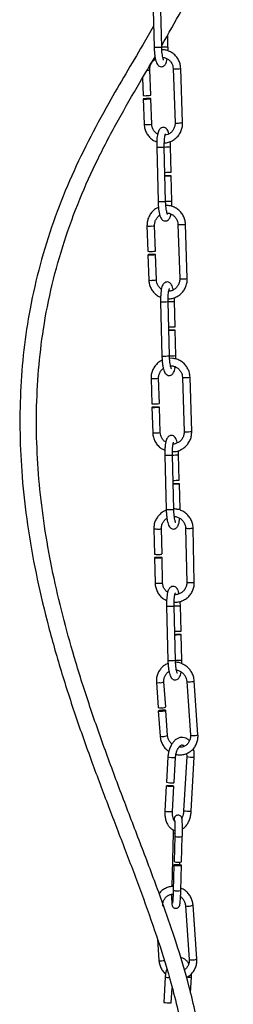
# Model space of a CAD drawing. Header units: millimetres. Extents: x 67.9 to 154, y 110.8 to 178.6.
# Tile 74 of 109: x 78.9 to 82.6, y 141.7 to 158.6. Entities that reach past the tile are written whole.
import ezdxf

# ---------------------------------------------------------------- set-up
doc = ezdxf.new("R2010")
doc.units = ezdxf.units.MM

msp = doc.modelspace()

# ---------------------------------------------------------------- linework, layer by layer
at = {"color": 7, "linetype": 'Continuous', "lineweight": 25}
for p, q in [((81.206, 159.078), (81.229, 158.143)), ((81.359, 158.146), (81.336, 159.081)), ((81.467, 158.152), (81.462, 158.359)), ((81.17, 157.319), (81.155, 157.755)), ((81.556, 157.776), (81.588, 156.843)), ((81.718, 156.848), (81.686, 157.78)), ((81.03, 157.617), (81.04, 157.315)), ((81.042, 157.255), (81.057, 156.818)), ((81.187, 156.822), (81.172, 157.259)), ((81.273, 156.422), (81.296, 155.488)), ((81.426, 155.491), (81.403, 156.426)), ((81.521, 155.994), (81.511, 156.431)), ((81.534, 155.496), (81.523, 155.934)), ((81.106, 155.069), (81.121, 154.634)), ((81.251, 154.638), (81.236, 155.074)), ((81.637, 155.095), (81.669, 154.162)), ((81.799, 154.167), (81.767, 155.099)), ((81.123, 154.574), (81.138, 154.137)), ((81.268, 154.141), (81.253, 154.578)), ((81.34, 153.763), (81.363, 152.829)), ((81.493, 152.832), (81.47, 153.767)), ((81.588, 153.335), (81.577, 153.772)), ((81.601, 152.837), (81.59, 153.275)), ((81.176, 152.444), (81.19, 152.007)), ((81.32, 152.012), (81.306, 152.448)), ((81.715, 152.463), (81.744, 151.528)), ((81.874, 151.532), (81.845, 152.467)), ((81.191, 151.948), (81.205, 151.51)), ((81.335, 151.514), (81.321, 151.952)), ((81.413, 151.121), (81.436, 150.187)), ((81.566, 150.19), (81.543, 151.125)), ((81.661, 150.693), (81.65, 151.13)), ((81.674, 150.195), (81.663, 150.633)), ((81.224, 149.857), (81.234, 149.421)), ((81.364, 149.424), (81.354, 149.859)), ((81.768, 149.868), (81.789, 148.934)), ((81.919, 148.937), (81.898, 149.871)), ((81.235, 149.361), (81.245, 148.923)), ((81.375, 148.926), (81.365, 149.364)), ((81.442, 148.525), (81.465, 147.591)), ((81.595, 147.594), (81.572, 148.529)), ((81.691, 148.097), (81.68, 148.534)), ((81.703, 147.599), (81.692, 148.037)), ((81.267, 147.215), (81.297, 146.783)), ((81.427, 146.792), (81.397, 147.224)), ((81.788, 147.23), (81.853, 146.305)), ((81.982, 146.314), (81.918, 147.239)), ((81.301, 146.724), (81.332, 146.29)), ((81.461, 146.299), (81.431, 146.733)), ((81.466, 145.931), (81.442, 145.496)), ((81.572, 145.489), (81.596, 145.924)), ((81.788, 145.939), (81.736, 145.007)), ((81.787, 145.992), (81.788, 145.939)), ((81.866, 145), (81.918, 145.932)), ((81.438, 145.436), (81.414, 144.999)), ((81.544, 144.992), (81.568, 145.429)), ((81.556, 144.624), (81.53, 143.694)), ((81.583, 144.566), (81.571, 144.132)), ((81.701, 144.128), (81.713, 144.562)), ((81.569, 144.072), (81.557, 143.636)), ((81.671, 144.075), (81.672, 144.123)), ((81.687, 143.633), (81.699, 144.069)), ((81.768, 143.37), (81.832, 142.445)), ((81.962, 142.455), (81.897, 143.379)), ((81.285, 142.8), (81.311, 142.43)), ((81.419, 142.144), (81.394, 141.708)), ((81.855, 141.872), (81.87, 142.144)), ((81.524, 141.701), (81.538, 141.957))]:
    msp.add_line(p, q, dxfattribs=at)
at = {"color": 7, "linetype": 'Continuous', "lineweight": 25, "flags": 128}
for points in [[(81.121, 157.254), (81.145, 157.255), (81.162, 157.257), (81.171, 157.258), (81.17, 157.26), (81.16, 157.261), (81.141, 157.262), (81.118, 157.261), (81.092, 157.26), (81.069, 157.259), (81.052, 157.257), (81.043, 157.256), (81.044, 157.254), (81.054, 157.253), (81.072, 157.252), (81.096, 157.253), (81.121, 157.254)], [(81.415, 155.931), (81.422, 155.932), (81.445, 155.932), (81.47, 155.933), (81.494, 155.933), (81.512, 155.934), (81.522, 155.934), (81.522, 155.934), (81.512, 155.934), (81.494, 155.934), (81.471, 155.933), (81.445, 155.933), (81.422, 155.932), (81.415, 155.932)], [(81.203, 154.572), (81.226, 154.574), (81.243, 154.576), (81.252, 154.577), (81.251, 154.579), (81.241, 154.58), (81.223, 154.581), (81.199, 154.58), (81.174, 154.579), (81.15, 154.578), (81.133, 154.576), (81.124, 154.574), (81.125, 154.573), (81.135, 154.572), (81.154, 154.571), (81.177, 154.572), (81.203, 154.572)], [(81.482, 153.272), (81.489, 153.273), (81.512, 153.273), (81.537, 153.274), (81.561, 153.274), (81.579, 153.275), (81.588, 153.275), (81.588, 153.275), (81.579, 153.275), (81.561, 153.275), (81.538, 153.274), (81.512, 153.274), (81.489, 153.273), (81.482, 153.273)], [(81.265, 151.948), (81.289, 151.949), (81.308, 151.95), (81.319, 151.951), (81.321, 151.952), (81.312, 151.952), (81.295, 151.952), (81.273, 151.952), (81.247, 151.951), (81.223, 151.95), (81.205, 151.949), (81.194, 151.948), (81.192, 151.947), (81.2, 151.947), (81.217, 151.947), (81.24, 151.947), (81.265, 151.948)], [(81.555, 150.63), (81.562, 150.631), (81.585, 150.631), (81.61, 150.632), (81.634, 150.632), (81.652, 150.633), (81.661, 150.633), (81.662, 150.633), (81.652, 150.633), (81.634, 150.633), (81.611, 150.632), (81.585, 150.632), (81.562, 150.631), (81.555, 150.631)], [(81.298, 149.358), (81.323, 149.359), (81.344, 149.36), (81.359, 149.362), (81.365, 149.364), (81.361, 149.365), (81.347, 149.366), (81.327, 149.366), (81.302, 149.366), (81.277, 149.365), (81.256, 149.364), (81.241, 149.362), (81.235, 149.361), (81.239, 149.36), (81.252, 149.359), (81.273, 149.358), (81.298, 149.358)], [(81.584, 148.034), (81.591, 148.034), (81.614, 148.035), (81.64, 148.036), (81.663, 148.036), (81.681, 148.037), (81.691, 148.037), (81.691, 148.037), (81.681, 148.037), (81.663, 148.037), (81.64, 148.036), (81.615, 148.036), (81.591, 148.035), (81.584, 148.035)], [(81.348, 146.719), (81.373, 146.72), (81.397, 146.723), (81.417, 146.726), (81.428, 146.73), (81.431, 146.733), (81.423, 146.736), (81.407, 146.738), (81.385, 146.738), (81.36, 146.736), (81.335, 146.733), (81.316, 146.73), (81.304, 146.726), (81.302, 146.723), (81.309, 146.72), (81.325, 146.719), (81.348, 146.719)], [(81.556, 145.427), (81.566, 145.428), (81.568, 145.429), (81.559, 145.431), (81.542, 145.433), (81.519, 145.435), (81.494, 145.437), (81.47, 145.437), (81.451, 145.438), (81.44, 145.437), (81.439, 145.435), (81.448, 145.434), (81.465, 145.431), (81.488, 145.43), (81.513, 145.428), (81.537, 145.427), (81.556, 145.427)], [(81.559, 145.487), (81.57, 145.488), (81.572, 145.489)], [(81.699, 144.069), (81.693, 144.072), (81.678, 144.074), (81.656, 144.076), (81.631, 144.077), (81.606, 144.077), (81.586, 144.076), (81.573, 144.074), (81.569, 144.072), (81.576, 144.069), (81.591, 144.066), (81.612, 144.065), (81.637, 144.063), (81.662, 144.063), (81.682, 144.064), (81.695, 144.066), (81.699, 144.069)], [(81.511, 141.7), (81.522, 141.7), (81.524, 141.701)]]:
    msp.add_lwpolyline(points, dxfattribs=at)
at = {"color": 1, "linetype": 'Continuous', "lineweight": 25, "flags": 128}
for points in [[(81.583, 145.922), (81.594, 145.923), (81.596, 145.924)], [(81.918, 145.932), (81.916, 145.931), (81.905, 145.93)], [(81.531, 144.99), (81.542, 144.991), (81.544, 144.992)], [(81.866, 145), (81.864, 144.999), (81.853, 144.998)], [(81.357, 142.425), (81.382, 142.427), (81.401, 142.429)], [(81.87, 142.144), (81.868, 142.143), (81.858, 142.143)]]:
    msp.add_lwpolyline(points, dxfattribs=at)
at = {"color": 1, "linetype": 'Continuous', "lineweight": 25}
for centre, radius, start, end in [((81.173, 162.991), 4.848, 270.6635, 272.1998), ((81.269, 163.467), 5.319, 270.9732, 272.1335), ((81.103, 157.97), 0.221, 267.9658, 283.5941), ((81.6, 158.057), 0.284, 261.0876, 277.1506), ((81.643, 157.931), 0.157, 267.0947, 285.7012), ((81.102, 157.149), 0.335, 262.2841, 275.9287), ((81.144, 156.973), 0.157, 267.1014, 285.6907), ((81.632, 157.122), 0.283, 261.0196, 277.1935), ((81.675, 156.999), 0.157, 267.0956, 285.6998), ((81.217, 161.253), 4.831, 270.6615, 272.2032), ((81.312, 161.754), 5.327, 270.9668, 272.1344), ((81.24, 160.336), 4.848, 270.6635, 272.1998), ((81.335, 160.82), 5.327, 270.9664, 272.1345), ((81.151, 155.401), 0.334, 262.2773, 275.9323), ((81.194, 155.225), 0.157, 267.1117, 285.6746), ((81.681, 155.376), 0.284, 261.0876, 277.1506), ((81.725, 155.25), 0.157, 267.0947, 285.7012), ((81.183, 154.468), 0.335, 262.2841, 275.9287), ((81.225, 154.292), 0.157, 267.1014, 285.6907), ((81.713, 154.441), 0.283, 261.0196, 277.1935), ((81.756, 154.318), 0.157, 267.0956, 285.6998), ((81.284, 158.594), 4.831, 270.6615, 272.2032), ((81.379, 159.095), 5.327, 270.9668, 272.1344), ((81.402, 158.161), 5.327, 270.9664, 272.1345), ((81.307, 157.677), 4.848, 270.6635, 272.1998), ((81.206, 153.161), 0.718, 267.5829, 273.4933), ((81.249, 152.92), 0.476, 270.0633, 276.812), ((81.747, 153.057), 0.595, 266.9771, 274.109), ((81.789, 152.939), 0.476, 270.0643, 276.8102), ((81.235, 152.227), 0.718, 267.5843, 273.4925), ((81.279, 151.987), 0.476, 270.0664, 276.8069), ((81.776, 152.12), 0.593, 266.9582, 274.1217), ((81.818, 152.005), 0.476, 270.0644, 276.8101), ((81.357, 155.953), 4.831, 270.6615, 272.2032), ((81.452, 156.453), 5.327, 270.9668, 272.1344), ((81.38, 155.035), 4.848, 270.6635, 272.1998), ((81.563, 152.959), 2.766, 271.2114, 272.3012), ((81.265, 150.125), 0.271, 261.3187, 274.5983), ((81.304, 150.069), 0.216, 265.393, 283.3846), ((81.809, 150.135), 0.27, 261.2989, 274.6092), ((81.844, 150.133), 0.268, 267.158, 281.6333), ((81.865, 149.2), 0.268, 267.1544, 281.6393), ((81.286, 149.191), 0.271, 261.312, 274.602), ((81.325, 149.135), 0.215, 265.3543, 283.4394), ((81.83, 149.202), 0.271, 261.312, 274.602), ((81.386, 153.356), 4.831, 270.6615, 272.2032), ((81.481, 153.857), 5.327, 270.9668, 272.1344), ((81.409, 152.439), 4.848, 270.6635, 272.1998), ((81.505, 152.923), 5.327, 270.9664, 272.1345), ((81.297, 147.274), 0.0661, 243.2516, 284.5329), ((81.33, 147.367), 0.158, 264.0107, 294.9621), ((81.818, 147.289), 0.0662, 243.302, 284.5011), ((81.847, 147.406), 0.181, 266.0424, 292.979), ((81.361, 146.349), 0.0661, 243.2544, 284.5311), ((81.394, 146.442), 0.157, 263.9412, 295.0816), ((81.882, 146.364), 0.0661, 243.2506, 284.5335), ((81.911, 146.481), 0.182, 266.0433, 292.9772), ((81.564, 146.452), 0.53, 259.3356, 272.078), ((81.878, 146.352), 0.423, 257.7428, 273.7118), ((81.512, 145.52), 0.53, 259.3373, 272.0772), ((81.826, 145.417), 0.42, 257.672, 273.7593), ((81.58, 144.668), 0.0501, 240.6846, 273.2467), ((81.654, 144.777), 0.222, 251.4183, 285.3934), ((81.628, 143.849), 0.224, 251.5441, 285.3161), ((81.797, 143.429), 0.0662, 243.302, 284.5011), ((81.827, 143.546), 0.181, 266.0424, 292.979), ((81.341, 142.489), 0.0661, 243.2544, 284.5311), ((81.862, 142.504), 0.0661, 243.2506, 284.5335), ((81.891, 142.622), 0.182, 266.0433, 292.9772), ((81.488, 142.449), 0.313, 257.1674, 270.4786), ((81.852, 142.966), 0.823, 265.7572, 270.3774)]:
    msp.add_arc(centre, radius, start, end, dxfattribs=at)
at = {"color": 7, "linetype": 'Continuous', "lineweight": 25}
for centre, radius, start, end in [((81.085, 157.646), 0.335, 262.2841, 275.9287), ((81.127, 157.47), 0.157, 267.1014, 285.6907), ((81.323, 161.307), 5.316, 270.973, 272.1339), ((81.166, 154.965), 0.335, 262.2841, 275.9287), ((81.208, 154.789), 0.157, 267.1014, 285.6907), ((81.39, 158.648), 5.316, 270.973, 272.1339), ((81.22, 152.725), 0.718, 267.5843, 273.4925), ((81.263, 152.484), 0.476, 270.0664, 276.8069), ((81.463, 156.006), 5.316, 270.973, 272.1339), ((81.275, 149.688), 0.271, 261.312, 274.602), ((81.314, 149.632), 0.215, 265.3543, 283.4394), ((81.493, 153.41), 5.316, 270.973, 272.1339), ((81.327, 146.842), 0.0661, 243.2506, 284.5335), ((81.36, 146.935), 0.158, 263.9446, 295.0759), ((81.54, 146.016), 0.53, 259.3373, 272.0772), ((81.642, 144.344), 0.224, 251.5441, 285.3161), ((81.492, 142.229), 0.53, 259.3373, 272.0772)]:
    msp.add_arc(centre, radius, start, end, dxfattribs=at)
for points, knots in [([(81.359, 158.176), (81.474, 158.376), (81.706, 158.779), (81.997, 159.365), (82.224, 159.933), (82.389, 160.478), (82.503, 161.042), (82.569, 161.626), (82.594, 162.292), (82.571, 163.04), (82.504, 163.865), (82.411, 164.732), (82.311, 165.625), (82.222, 166.534), (82.163, 167.416), (82.138, 168.268), (82.139, 169.091), (82.15, 169.706), (82.158, 170.126), (82.162, 170.358), (82.166, 170.597), (82.169, 170.856), (82.172, 171.149), (82.173, 171.484), (82.171, 171.863), (82.165, 172.289), (82.153, 172.76), (82.131, 173.272), (82.096, 173.815), (82.045, 174.372), (81.995, 174.788), (81.957, 175.014), (81.95, 175.058)], [0, 0, 0, 0, 0.0402537, 0.0812185, 0.1140649, 0.1470849, 0.1804592, 0.2145077, 0.2494823, 0.2966565, 0.3450348, 0.393813, 0.4485302, 0.5017348, 0.5531233, 0.6029413, 0.6509023, 0.6971668, 0.7106997, 0.7242124, 0.7377142, 0.7522974, 0.7693445, 0.788618, 0.810529, 0.8351611, 0.8625006, 0.8924554, 0.924613, 0.9581772, 0.9918197, 1, 1, 1, 1]), ([(81.22, 158.508), (81.158, 158.4), (81.001, 158.125), (80.738, 157.686), (80.42, 157.136), (80.09, 156.526), (79.768, 155.846), (79.489, 155.138), (79.261, 154.402), (79.094, 153.666), (78.984, 152.936), (78.927, 152.216), (78.918, 151.488), (78.957, 150.722), (79.048, 149.922), (79.193, 149.094), (79.383, 148.275), (79.611, 147.461), (79.871, 146.651), (80.152, 145.857), (80.443, 145.083), (80.731, 144.333), (81.011, 143.592), (81.274, 142.853), (81.479, 142.201), (81.626, 141.634), (81.723, 141.161), (81.789, 140.693), (81.816, 140.234), (81.801, 139.784), (81.744, 139.378), (81.65, 139.018), (81.533, 138.701), (81.383, 138.397), (81.18, 138.079), (80.921, 137.761), (80.611, 137.459), (80.323, 137.217), (80.076, 137.013), (79.909, 136.856), (79.799, 136.716), (79.736, 136.606), (79.698, 136.494), (79.684, 136.386), (79.689, 136.287), (79.709, 136.186), (79.746, 136.075), (79.807, 135.948), (79.893, 135.805), (80.005, 135.642), (80.163, 135.436), (80.358, 135.193), (80.576, 134.922), (80.779, 134.659), (80.957, 134.413), (81.089, 134.212), (81.186, 134.054), (81.261, 133.919), (81.317, 133.815), (81.347, 133.75), (81.351, 133.739)], [0, 0, 0, 0, 0.013737, 0.034929, 0.056406, 0.083696, 0.111204, 0.139098, 0.16732, 0.195735, 0.222028, 0.248305, 0.274901, 0.301891, 0.332451, 0.363216, 0.39401, 0.424715, 0.455857, 0.48734, 0.517072, 0.546565, 0.575517, 0.603964, 0.632576, 0.65052, 0.668198, 0.685482, 0.702299, 0.718613, 0.734843, 0.747105, 0.75943, 0.771801, 0.784205, 0.800727, 0.81671, 0.831648, 0.841951, 0.851903, 0.856923, 0.861829, 0.86641, 0.870675, 0.874625, 0.878366, 0.883376, 0.889241, 0.89619, 0.904451, 0.91424, 0.928926, 0.943481, 0.957213, 0.969617, 0.980332, 0.986074, 0.991689, 0.998602, 1, 1, 1, 1]), ([(81.229, 158.143), (81.23, 158.131), (81.231, 158.096), (81.235, 158.04), (81.243, 157.977), (81.254, 157.922), (81.268, 157.88), (81.284, 157.849), (81.304, 157.826), (81.333, 157.811), (81.367, 157.808), (81.397, 157.821), (81.418, 157.84), (81.433, 157.864), (81.445, 157.896), (81.452, 157.924), (81.455, 157.944), (81.455, 157.945)], [0, 0, 0, 0, 0.047817, 0.13937, 0.231646, 0.325599, 0.42395, 0.502505, 0.558692, 0.612035, 0.666091, 0.719658, 0.768976, 0.824574, 0.899542, 0.995363, 1, 1, 1, 1]), ([(81.392, 157.923), (81.392, 157.924), (81.391, 157.926), (81.385, 157.941), (81.377, 157.97), (81.37, 158.012), (81.363, 158.066), (81.36, 158.113), (81.36, 158.14), (81.359, 158.146)], [0, 0, 0, 0, 0.094338, 0.225454, 0.381664, 0.557724, 0.745036, 0.937772, 1, 1, 1, 1]), ([(81.686, 157.78), (81.685, 157.794), (81.682, 157.833), (81.665, 157.893), (81.632, 157.958), (81.585, 158.014), (81.527, 158.058), (81.462, 158.088), (81.405, 158.102), (81.371, 158.101), (81.362, 158.1)], [0, 0, 0, 0, 0.082772, 0.226078, 0.369518, 0.512793, 0.655852, 0.798684, 0.94133, 1, 1, 1, 1]), ([(81.467, 158.083), (81.467, 158.099), (81.468, 158.121), (81.467, 158.144), (81.467, 158.152)], [0, 0, 0, 0, 0.679049, 1, 1, 1, 1]), ([(81.391, 134.264), (81.384, 134.276), (81.346, 134.339), (81.27, 134.456), (81.135, 134.655), (80.953, 134.901), (80.726, 135.19), (80.523, 135.44), (80.362, 135.644), (80.249, 135.791), (80.158, 135.92), (80.082, 136.041), (80.024, 136.151), (79.986, 136.252), (79.97, 136.334), (79.972, 136.41), (79.995, 136.487), (80.052, 136.582), (80.149, 136.692), (80.28, 136.811), (80.424, 136.932), (80.621, 137.095), (80.871, 137.312), (81.162, 137.605), (81.435, 137.943), (81.673, 138.325), (81.862, 138.745), (81.998, 139.192), (82.076, 139.655), (82.102, 140.126), (82.083, 140.597), (82.028, 141.062), (81.943, 141.52), (81.807, 142.087), (81.604, 142.767), (81.327, 143.558), (81.028, 144.353), (80.723, 145.147), (80.424, 145.943), (80.14, 146.746), (79.89, 147.526), (79.678, 148.279), (79.505, 149.001), (79.369, 149.722), (79.271, 150.441), (79.214, 151.159), (79.202, 151.877), (79.237, 152.589), (79.323, 153.32), (79.468, 154.061), (79.678, 154.807), (79.943, 155.53), (80.258, 156.226), (80.608, 156.893), (80.944, 157.473), (81.156, 157.832), (81.244, 157.98)], [0, 0, 0, 0, 0.001712, 0.009062, 0.017334, 0.031931, 0.047973, 0.064609, 0.073889, 0.082154, 0.089204, 0.095133, 0.1015, 0.106388, 0.110328, 0.11369, 0.117283, 0.121284, 0.127455, 0.134461, 0.141814, 0.14907, 0.163865, 0.179687, 0.19632, 0.21355, 0.23119, 0.248988, 0.266916, 0.284913, 0.30293, 0.320877, 0.338605, 0.356351, 0.387688, 0.419875, 0.452477, 0.48508, 0.517383, 0.549932, 0.582669, 0.611269, 0.639657, 0.667702, 0.695322, 0.722846, 0.750304, 0.777602, 0.804639, 0.834611, 0.864179, 0.893631, 0.922936, 0.951997, 0.980209, 1, 1, 1, 1]), ([(81.155, 157.755), (81.155, 157.763), (81.155, 157.791), (81.166, 157.837), (81.193, 157.888), (81.223, 157.923), (81.246, 157.935), (81.252, 157.939)], [0, 0, 0, 0, 0.119853, 0.379256, 0.639062, 0.898842, 1, 1, 1, 1]), ([(81.378, 157.97), (81.382, 157.97), (81.404, 157.97), (81.443, 157.955), (81.49, 157.925), (81.526, 157.881), (81.55, 157.83), (81.554, 157.794), (81.556, 157.776)], [0, 0, 0, 0, 0.041346, 0.236106, 0.43123, 0.625964, 0.819907, 1, 1, 1, 1]), ([(81.057, 156.818), (81.058, 156.804), (81.061, 156.765), (81.078, 156.704), (81.111, 156.64), (81.158, 156.584), (81.213, 156.541), (81.254, 156.524), (81.274, 156.516)], [0, 0, 0, 0, 0.105975, 0.289453, 0.473101, 0.65654, 0.839701, 1, 1, 1, 1]), ([(81.29, 156.651), (81.278, 156.659), (81.249, 156.676), (81.217, 156.717), (81.193, 156.767), (81.189, 156.804), (81.187, 156.822)], [0, 0, 0, 0, 0.208686, 0.479614, 0.749441, 1, 1, 1, 1]), ([(81.483, 156.655), (81.479, 156.669), (81.471, 156.696), (81.456, 156.725), (81.435, 156.748), (81.407, 156.763), (81.373, 156.766), (81.343, 156.753), (81.322, 156.734), (81.307, 156.71), (81.295, 156.678), (81.285, 156.635), (81.277, 156.578), (81.273, 156.514), (81.272, 156.46), (81.273, 156.43), (81.273, 156.422)], [0, 0, 0, 0, 0.090021, 0.17148, 0.229743, 0.285058, 0.34111, 0.396657, 0.447798, 0.50545, 0.583188, 0.682551, 0.775844, 0.87361, 0.969283, 1, 1, 1, 1]), ([(81.403, 156.498), (81.41, 156.498), (81.44, 156.497), (81.494, 156.513), (81.559, 156.543), (81.616, 156.588), (81.663, 156.645), (81.697, 156.71), (81.716, 156.779), (81.717, 156.825), (81.718, 156.848)], [0, 0, 0, 0, 0.038304, 0.177091, 0.315952, 0.454971, 0.594195, 0.733632, 0.873255, 1, 1, 1, 1]), ([(81.588, 156.843), (81.588, 156.834), (81.588, 156.807), (81.577, 156.761), (81.55, 156.71), (81.511, 156.669), (81.466, 156.64), (81.433, 156.633), (81.418, 156.63)], [0, 0, 0, 0, 0.087275, 0.276168, 0.465355, 0.654522, 0.844056, 1, 1, 1, 1]), ([(81.403, 156.426), (81.403, 156.437), (81.402, 156.468), (81.404, 156.519), (81.408, 156.574), (81.414, 156.616), (81.42, 156.642), (81.425, 156.653), (81.425, 156.652), (81.424, 156.652)], [0, 0, 0, 0, 0.101128, 0.294431, 0.48647, 0.674435, 0.830275, 0.960123, 1, 1, 1, 1]), ([(81.511, 156.431), (81.51, 156.443), (81.509, 156.473), (81.507, 156.502), (81.505, 156.52)], [0, 0, 0, 0, 0.393718, 1, 1, 1, 1]), ([(81.302, 155.389), (81.29, 155.383), (81.256, 155.368), (81.208, 155.328), (81.161, 155.272), (81.127, 155.207), (81.108, 155.138), (81.107, 155.091), (81.106, 155.069)], [0, 0, 0, 0, 0.101884, 0.284408, 0.467201, 0.650274, 0.833591, 1, 1, 1, 1]), ([(81.296, 155.488), (81.297, 155.476), (81.298, 155.441), (81.302, 155.384), (81.31, 155.322), (81.321, 155.267), (81.335, 155.224), (81.351, 155.194), (81.371, 155.171), (81.4, 155.155), (81.434, 155.153), (81.464, 155.165), (81.485, 155.185), (81.499, 155.209), (81.511, 155.236), (81.516, 155.262), (81.518, 155.274)], [0, 0, 0, 0, 0.049292, 0.14367, 0.238793, 0.335644, 0.43703, 0.518009, 0.575929, 0.630918, 0.686641, 0.741861, 0.792701, 0.850014, 0.927295, 1, 1, 1, 1]), ([(81.459, 155.268), (81.459, 155.268), (81.458, 155.27), (81.452, 155.286), (81.444, 155.315), (81.437, 155.357), (81.43, 155.411), (81.427, 155.457), (81.426, 155.484), (81.426, 155.491)], [0, 0, 0, 0, 0.094338, 0.225454, 0.381664, 0.557724, 0.745036, 0.937772, 1, 1, 1, 1]), ([(81.767, 155.099), (81.766, 155.113), (81.763, 155.152), (81.746, 155.212), (81.713, 155.277), (81.666, 155.333), (81.608, 155.377), (81.543, 155.407), (81.482, 155.422), (81.444, 155.42), (81.43, 155.419)], [0, 0, 0, 0, 0.080758, 0.220576, 0.360524, 0.500312, 0.639889, 0.779246, 0.91842, 1, 1, 1, 1]), ([(81.533, 155.407), (81.534, 155.429), (81.535, 155.458), (81.534, 155.489), (81.534, 155.496)], [0, 0, 0, 0, 0.755062, 1, 1, 1, 1]), ([(81.236, 155.074), (81.236, 155.082), (81.236, 155.11), (81.247, 155.156), (81.274, 155.206), (81.302, 155.24), (81.323, 155.252), (81.327, 155.254)], [0, 0, 0, 0, 0.124122, 0.392762, 0.66182, 0.930851, 1, 1, 1, 1]), ([(81.451, 155.289), (81.458, 155.289), (81.483, 155.29), (81.524, 155.274), (81.571, 155.244), (81.607, 155.2), (81.631, 155.149), (81.635, 155.113), (81.637, 155.095)], [0, 0, 0, 0, 0.0662206, 0.2559275, 0.4459881, 0.6356693, 0.8245797, 1, 1, 1, 1]), ([(81.138, 154.137), (81.139, 154.123), (81.142, 154.084), (81.159, 154.023), (81.192, 153.958), (81.239, 153.903), (81.289, 153.863), (81.326, 153.847), (81.34, 153.842)], [0, 0, 0, 0, 0.110563, 0.301986, 0.493586, 0.684967, 0.876059, 1, 1, 1, 1]), ([(81.354, 153.982), (81.348, 153.986), (81.326, 153.999), (81.298, 154.036), (81.274, 154.086), (81.27, 154.123), (81.268, 154.141)], [0, 0, 0, 0, 0.12151, 0.422285, 0.721838, 1, 1, 1, 1]), ([(81.556, 153.969), (81.555, 153.976), (81.55, 154.003), (81.539, 154.035), (81.523, 154.066), (81.502, 154.089), (81.474, 154.104), (81.439, 154.107), (81.409, 154.094), (81.389, 154.075), (81.374, 154.051), (81.362, 154.019), (81.352, 153.976), (81.344, 153.919), (81.34, 153.855), (81.339, 153.801), (81.34, 153.771), (81.34, 153.763)], [0, 0, 0, 0, 0.036778, 0.133851, 0.211386, 0.266843, 0.319493, 0.372846, 0.425717, 0.474395, 0.529271, 0.603265, 0.697841, 0.78664, 0.879698, 0.970763, 1, 1, 1, 1]), ([(81.47, 153.816), (81.481, 153.816), (81.517, 153.815), (81.575, 153.831), (81.64, 153.862), (81.698, 153.907), (81.744, 153.964), (81.778, 154.029), (81.797, 154.098), (81.798, 154.144), (81.799, 154.167)], [0, 0, 0, 0, 0.065363, 0.200245, 0.335199, 0.470306, 0.605613, 0.741127, 0.876821, 1, 1, 1, 1]), ([(81.669, 154.162), (81.669, 154.153), (81.669, 154.126), (81.658, 154.079), (81.631, 154.029), (81.592, 153.987), (81.544, 153.959), (81.505, 153.945), (81.483, 153.946), (81.48, 153.946)], [0, 0, 0, 0, 0.081725, 0.258605, 0.43576, 0.612897, 0.790377, 0.96854, 1, 1, 1, 1]), ([(81.47, 153.767), (81.469, 153.778), (81.469, 153.809), (81.47, 153.861), (81.475, 153.915), (81.481, 153.957), (81.487, 153.983), (81.492, 153.994), (81.491, 153.993), (81.491, 153.993)], [0, 0, 0, 0, 0.101128, 0.294431, 0.48647, 0.674435, 0.830275, 0.960123, 1, 1, 1, 1]), ([(81.577, 153.772), (81.577, 153.784), (81.576, 153.805), (81.575, 153.825), (81.574, 153.833)], [0, 0, 0, 0, 0.576265, 1, 1, 1, 1]), ([(81.601, 152.779), (81.601, 152.791), (81.601, 152.81), (81.601, 152.83), (81.601, 152.837)], [0, 0, 0, 0, 0.622594, 1, 1, 1, 1]), ([(81.367, 152.758), (81.358, 152.754), (81.326, 152.74), (81.28, 152.702), (81.232, 152.647), (81.198, 152.582), (81.178, 152.513), (81.177, 152.466), (81.176, 152.444)], [0, 0, 0, 0, 0.0793212, 0.2665379, 0.453847, 0.6412648, 0.8287881, 1, 1, 1, 1]), ([(81.363, 152.829), (81.363, 152.817), (81.365, 152.782), (81.369, 152.725), (81.377, 152.663), (81.388, 152.608), (81.402, 152.566), (81.417, 152.535), (81.438, 152.512), (81.467, 152.496), (81.501, 152.494), (81.531, 152.506), (81.552, 152.526), (81.566, 152.55), (81.578, 152.582), (81.587, 152.614), (81.59, 152.639), (81.591, 152.645)], [0, 0, 0, 0, 0.046686, 0.136075, 0.226169, 0.317901, 0.413926, 0.490625, 0.545483, 0.597565, 0.650343, 0.702643, 0.750796, 0.805079, 0.878274, 0.97183, 1, 1, 1, 1]), ([(81.526, 152.609), (81.526, 152.609), (81.525, 152.611), (81.518, 152.627), (81.511, 152.656), (81.503, 152.698), (81.497, 152.752), (81.494, 152.798), (81.493, 152.825), (81.493, 152.832)], [0, 0, 0, 0, 0.094338, 0.225454, 0.381664, 0.557724, 0.745036, 0.937772, 1, 1, 1, 1]), ([(81.845, 152.467), (81.844, 152.481), (81.842, 152.519), (81.825, 152.58), (81.791, 152.645), (81.744, 152.702), (81.686, 152.746), (81.62, 152.777), (81.555, 152.793), (81.513, 152.791), (81.495, 152.791)], [0, 0, 0, 0, 0.079281, 0.216008, 0.352899, 0.48974, 0.62651, 0.763201, 0.89982, 1, 1, 1, 1]), ([(81.306, 152.448), (81.306, 152.457), (81.306, 152.484), (81.317, 152.53), (81.344, 152.582), (81.373, 152.607), (81.387, 152.62)], [0, 0, 0, 0, 0.132678, 0.421921, 0.711815, 1, 1, 1, 1]), ([(81.51, 152.661), (81.523, 152.661), (81.554, 152.661), (81.602, 152.644), (81.649, 152.612), (81.686, 152.568), (81.71, 152.516), (81.714, 152.48), (81.715, 152.463)], [0, 0, 0, 0, 0.117032, 0.297043, 0.477079, 0.656941, 0.836517, 1, 1, 1, 1]), ([(81.205, 151.51), (81.206, 151.496), (81.209, 151.457), (81.226, 151.396), (81.259, 151.331), (81.307, 151.275), (81.359, 151.233), (81.397, 151.217), (81.413, 151.21)], [0, 0, 0, 0, 0.109292, 0.297775, 0.486485, 0.675125, 0.863668, 1, 1, 1, 1]), ([(81.429, 151.348), (81.42, 151.354), (81.395, 151.37), (81.365, 151.409), (81.341, 151.46), (81.337, 151.496), (81.335, 151.514)], [0, 0, 0, 0, 0.163482, 0.451208, 0.738475, 1, 1, 1, 1]), ([(81.543, 151.186), (81.554, 151.185), (81.588, 151.184), (81.646, 151.199), (81.713, 151.229), (81.771, 151.274), (81.818, 151.33), (81.853, 151.395), (81.873, 151.463), (81.874, 151.51), (81.874, 151.532)], [0, 0, 0, 0, 0.059386, 0.195321, 0.331264, 0.467249, 0.603301, 0.739432, 0.87564, 1, 1, 1, 1]), ([(81.744, 151.528), (81.744, 151.52), (81.744, 151.492), (81.733, 151.446), (81.705, 151.395), (81.665, 151.354), (81.615, 151.327), (81.577, 151.314), (81.556, 151.315), (81.554, 151.315)], [0, 0, 0, 0, 0.0824346, 0.2621455, 0.4422604, 0.6224312, 0.8028066, 0.9834887, 1, 1, 1, 1]), ([(81.627, 151.336), (81.627, 151.34), (81.622, 151.363), (81.612, 151.393), (81.596, 151.424), (81.575, 151.447), (81.547, 151.463), (81.512, 151.465), (81.482, 151.452), (81.462, 151.433), (81.447, 151.409), (81.435, 151.377), (81.425, 151.334), (81.417, 151.277), (81.413, 151.213), (81.412, 151.159), (81.413, 151.129), (81.413, 151.121)], [0, 0, 0, 0, 0.021828, 0.120407, 0.199146, 0.255464, 0.308931, 0.363112, 0.416804, 0.466237, 0.521965, 0.597107, 0.693151, 0.783329, 0.87783, 0.970309, 1, 1, 1, 1]), ([(81.543, 151.125), (81.543, 151.136), (81.542, 151.167), (81.543, 151.219), (81.548, 151.273), (81.554, 151.315), (81.56, 151.341), (81.565, 151.352), (81.564, 151.351), (81.564, 151.351)], [0, 0, 0, 0, 0.101128, 0.294431, 0.48647, 0.674435, 0.830275, 0.960123, 1, 1, 1, 1]), ([(81.65, 151.13), (81.65, 151.142), (81.649, 151.166), (81.647, 151.19), (81.646, 151.201)], [0, 0, 0, 0, 0.492502, 1, 1, 1, 1]), ([(81.437, 150.175), (81.421, 150.169), (81.383, 150.154), (81.331, 150.113), (81.282, 150.058), (81.247, 149.994), (81.226, 149.925), (81.225, 149.879), (81.224, 149.857)], [0, 0, 0, 0, 0.122181, 0.300828, 0.479453, 0.658061, 0.836659, 1, 1, 1, 1]), ([(81.436, 150.187), (81.436, 150.175), (81.438, 150.14), (81.442, 150.083), (81.45, 150.021), (81.461, 149.966), (81.475, 149.924), (81.49, 149.893), (81.511, 149.87), (81.54, 149.854), (81.574, 149.852), (81.604, 149.864), (81.625, 149.884), (81.639, 149.908), (81.651, 149.939), (81.662, 149.982), (81.666, 150.02), (81.668, 150.038)], [0, 0, 0, 0, 0.044174, 0.128752, 0.213999, 0.300794, 0.391652, 0.464223, 0.516129, 0.565409, 0.615346, 0.664832, 0.710393, 0.761755, 0.831012, 0.919533, 1, 1, 1, 1]), ([(81.599, 149.967), (81.599, 149.967), (81.598, 149.969), (81.591, 149.985), (81.584, 150.014), (81.576, 150.056), (81.57, 150.11), (81.567, 150.156), (81.566, 150.183), (81.566, 150.19)], [0, 0, 0, 0, 0.094338, 0.225454, 0.381664, 0.557724, 0.745036, 0.937772, 1, 1, 1, 1]), ([(81.898, 149.871), (81.897, 149.885), (81.895, 149.923), (81.878, 149.984), (81.845, 150.05), (81.798, 150.106), (81.74, 150.152), (81.674, 150.183), (81.616, 150.199), (81.581, 150.199), (81.57, 150.199)], [0, 0, 0, 0, 0.0827315, 0.2250112, 0.3674834, 0.5099752, 0.6524854, 0.7950097, 0.9375405, 1, 1, 1, 1]), ([(81.354, 149.859), (81.354, 149.868), (81.354, 149.896), (81.366, 149.942), (81.395, 149.991), (81.424, 150.024), (81.445, 150.034), (81.449, 150.036)], [0, 0, 0, 0, 0.123774, 0.394998, 0.666958, 0.938988, 1, 1, 1, 1]), ([(81.575, 150.068), (81.584, 150.068), (81.611, 150.067), (81.656, 150.05), (81.703, 150.017), (81.74, 149.972), (81.763, 149.921), (81.767, 149.885), (81.768, 149.868)], [0, 0, 0, 0, 0.082358, 0.269575, 0.456739, 0.64388, 0.831031, 1, 1, 1, 1]), ([(81.573, 148.595), (81.586, 148.595), (81.625, 148.593), (81.686, 148.607), (81.753, 148.636), (81.813, 148.68), (81.861, 148.736), (81.896, 148.8), (81.917, 148.868), (81.919, 148.915), (81.919, 148.937)], [0, 0, 0, 0, 0.075881, 0.20957, 0.343245, 0.476903, 0.610544, 0.744173, 0.877794, 1, 1, 1, 1]), ([(81.245, 148.923), (81.246, 148.909), (81.248, 148.871), (81.265, 148.81), (81.298, 148.744), (81.345, 148.688), (81.394, 148.647), (81.43, 148.631), (81.443, 148.625)], [0, 0, 0, 0, 0.1121522, 0.3050289, 0.4981666, 0.691331, 0.8845202, 1, 1, 1, 1]), ([(81.462, 148.765), (81.455, 148.769), (81.432, 148.784), (81.403, 148.822), (81.38, 148.873), (81.376, 148.909), (81.375, 148.926)], [0, 0, 0, 0, 0.128674, 0.428827, 0.728993, 1, 1, 1, 1]), ([(81.657, 148.737), (81.656, 148.742), (81.652, 148.767), (81.641, 148.797), (81.625, 148.828), (81.605, 148.851), (81.576, 148.866), (81.542, 148.869), (81.512, 148.856), (81.491, 148.837), (81.477, 148.813), (81.464, 148.781), (81.454, 148.738), (81.447, 148.681), (81.442, 148.617), (81.441, 148.563), (81.442, 148.533), (81.442, 148.525)], [0, 0, 0, 0, 0.025369, 0.123592, 0.202046, 0.258159, 0.311433, 0.365418, 0.418915, 0.46817, 0.523695, 0.598565, 0.694262, 0.784113, 0.878273, 0.970416, 1, 1, 1, 1]), ([(81.789, 148.934), (81.789, 148.926), (81.789, 148.898), (81.777, 148.852), (81.749, 148.802), (81.707, 148.761), (81.656, 148.735), (81.614, 148.722), (81.59, 148.724), (81.585, 148.725)], [0, 0, 0, 0, 0.079789, 0.254629, 0.429944, 0.605303, 0.780657, 0.955968, 1, 1, 1, 1]), ([(81.572, 148.529), (81.572, 148.54), (81.571, 148.571), (81.573, 148.622), (81.577, 148.677), (81.583, 148.719), (81.589, 148.745), (81.595, 148.756), (81.594, 148.755), (81.594, 148.755)], [0, 0, 0, 0, 0.101128, 0.294431, 0.48647, 0.674435, 0.830275, 0.960123, 1, 1, 1, 1]), ([(81.68, 148.534), (81.679, 148.546), (81.679, 148.571), (81.677, 148.595), (81.676, 148.607)], [0, 0, 0, 0, 0.479991, 1, 1, 1, 1]), ([(81.465, 147.591), (81.466, 147.579), (81.467, 147.544), (81.471, 147.487), (81.479, 147.425), (81.491, 147.37), (81.504, 147.327), (81.52, 147.297), (81.541, 147.274), (81.569, 147.258), (81.603, 147.256), (81.633, 147.268), (81.654, 147.288), (81.669, 147.312), (81.681, 147.344), (81.688, 147.372), (81.691, 147.393), (81.691, 147.395)], [0, 0, 0, 0, 0.0476097, 0.1387665, 0.2306428, 0.3241885, 0.4221133, 0.5003288, 0.5562722, 0.6093845, 0.6632055, 0.7165405, 0.7656452, 0.8210025, 0.8956454, 0.9910515, 1, 1, 1, 1]), ([(81.628, 147.371), (81.628, 147.371), (81.627, 147.373), (81.621, 147.389), (81.613, 147.417), (81.606, 147.46), (81.6, 147.514), (81.596, 147.56), (81.596, 147.587), (81.595, 147.594)], [0, 0, 0, 0, 0.094338, 0.225454, 0.381664, 0.557724, 0.745036, 0.937772, 1, 1, 1, 1]), ([(81.703, 147.536), (81.703, 147.55), (81.704, 147.57), (81.703, 147.592), (81.703, 147.599)], [0, 0, 0, 0, 0.652426, 1, 1, 1, 1]), ([(81.468, 147.539), (81.449, 147.531), (81.409, 147.514), (81.357, 147.47), (81.313, 147.414), (81.283, 147.35), (81.266, 147.282), (81.267, 147.236), (81.267, 147.215)], [0, 0, 0, 0, 0.152334, 0.325327, 0.498208, 0.671263, 0.844714, 1, 1, 1, 1]), ([(81.918, 147.239), (81.917, 147.253), (81.913, 147.291), (81.894, 147.351), (81.858, 147.416), (81.81, 147.472), (81.752, 147.516), (81.686, 147.546), (81.633, 147.56), (81.603, 147.56), (81.597, 147.56)], [0, 0, 0, 0, 0.084077, 0.230168, 0.376652, 0.523349, 0.670087, 0.816707, 0.963043, 1, 1, 1, 1]), ([(81.612, 147.428), (81.614, 147.428), (81.634, 147.427), (81.671, 147.411), (81.718, 147.38), (81.755, 147.336), (81.781, 147.284), (81.786, 147.248), (81.788, 147.23)], [0, 0, 0, 0, 0.022537, 0.2224101, 0.4204727, 0.6170692, 0.8127206, 1, 1, 1, 1]), ([(81.397, 147.224), (81.397, 147.232), (81.396, 147.26), (81.405, 147.305), (81.429, 147.353), (81.457, 147.387), (81.479, 147.398), (81.485, 147.402)], [0, 0, 0, 0, 0.119231, 0.375243, 0.632657, 0.892304, 1, 1, 1, 1]), ([(81.332, 146.29), (81.333, 146.276), (81.337, 146.238), (81.356, 146.178), (81.391, 146.113), (81.434, 146.062), (81.468, 146.038), (81.482, 146.028)], [0, 0, 0, 0, 0.1342579, 0.3675434, 0.6014575, 0.8357098, 1, 1, 1, 1]), ([(81.533, 146.152), (81.52, 146.165), (81.494, 146.193), (81.469, 146.245), (81.464, 146.281), (81.461, 146.299)], [0, 0, 0, 0, 0.338061, 0.676266, 1, 1, 1, 1]), ([(81.835, 146.21), (81.835, 146.211), (81.823, 146.226), (81.794, 146.246), (81.748, 146.266), (81.698, 146.27), (81.648, 146.259), (81.602, 146.233), (81.561, 146.195), (81.525, 146.144), (81.496, 146.083), (81.476, 146.015), (81.468, 145.963), (81.466, 145.936), (81.466, 145.931)], [0, 0, 0, 0, 0.005462, 0.098949, 0.188495, 0.28412, 0.37663, 0.469518, 0.566897, 0.669504, 0.77495, 0.880514, 0.980384, 1, 1, 1, 1]), ([(81.603, 145.976), (81.614, 145.974), (81.647, 145.965), (81.706, 145.968), (81.775, 145.983), (81.838, 146.015), (81.893, 146.059), (81.937, 146.115), (81.967, 146.179), (81.983, 146.247), (81.983, 146.293), (81.982, 146.314)], [0, 0, 0, 0, 0.053808, 0.174328, 0.294448, 0.414212, 0.533761, 0.653232, 0.772823, 0.892688, 1, 1, 1, 1]), ([(81.853, 146.305), (81.853, 146.297), (81.854, 146.269), (81.845, 146.224), (81.821, 146.176), (81.785, 146.136), (81.739, 146.109), (81.694, 146.096), (81.665, 146.099), (81.654, 146.1)], [0, 0, 0, 0, 0.075833, 0.238661, 0.402381, 0.567521, 0.734375, 0.902508, 1, 1, 1, 1]), ([(81.596, 145.924), (81.597, 145.934), (81.599, 145.963), (81.609, 146.01), (81.628, 146.059), (81.651, 146.099), (81.676, 146.125), (81.697, 146.137), (81.712, 146.139), (81.724, 146.135), (81.738, 146.127), (81.745, 146.117), (81.745, 146.116)], [0, 0, 0, 0, 0.059568, 0.176025, 0.291707, 0.405325, 0.516522, 0.627289, 0.742376, 0.881478, 0.989725, 1, 1, 1, 1]), ([(81.918, 145.932), (81.918, 145.945), (81.919, 145.982), (81.916, 146.032), (81.906, 146.065), (81.903, 146.077)], [0, 0, 0, 0, 0.258653, 0.743451, 1, 1, 1, 1]), ([(81.414, 144.999), (81.414, 144.986), (81.412, 144.949), (81.418, 144.888), (81.435, 144.821), (81.462, 144.763), (81.497, 144.717), (81.537, 144.686), (81.568, 144.669), (81.584, 144.668), (81.584, 144.668)], [0, 0, 0, 0, 0.085287, 0.245142, 0.406764, 0.570901, 0.720081, 0.861522, 0.997, 1, 1, 1, 1]), ([(81.582, 144.822), (81.577, 144.829), (81.567, 144.844), (81.553, 144.883), (81.543, 144.934), (81.544, 144.972), (81.544, 144.992)], [0, 0, 0, 0, 0.183076, 0.450717, 0.719963, 1, 1, 1, 1]), ([(81.713, 144.562), (81.713, 144.574), (81.714, 144.608), (81.715, 144.663), (81.715, 144.726), (81.714, 144.781), (81.712, 144.826), (81.71, 144.855), (81.707, 144.872), (81.704, 144.885), (81.697, 144.899), (81.685, 144.915), (81.666, 144.927), (81.642, 144.932), (81.618, 144.928), (81.6, 144.918), (81.588, 144.906), (81.581, 144.894), (81.576, 144.884), (81.573, 144.872), (81.571, 144.861), (81.57, 144.849), (81.569, 144.845)], [0, 0, 0, 0, 0.049017, 0.142817, 0.236868, 0.33124, 0.426451, 0.524194, 0.578422, 0.612639, 0.640667, 0.669555, 0.702446, 0.737495, 0.774172, 0.803197, 0.828299, 0.851056, 0.873646, 0.904603, 0.963201, 1, 1, 1, 1]), ([(81.736, 145.007), (81.735, 144.997), (81.733, 144.968), (81.724, 144.923), (81.711, 144.892), (81.705, 144.878)], [0, 0, 0, 0, 0.212943, 0.629255, 1, 1, 1, 1]), ([(81.715, 144.692), (81.719, 144.694), (81.74, 144.705), (81.771, 144.736), (81.807, 144.786), (81.836, 144.848), (81.856, 144.916), (81.864, 144.968), (81.865, 144.995), (81.866, 145)], [0, 0, 0, 0, 0.05003, 0.224414, 0.408159, 0.596988, 0.786028, 0.964872, 1, 1, 1, 1]), ([(81.58, 144.845), (81.58, 144.845), (81.58, 144.846), (81.581, 144.84), (81.582, 144.824), (81.583, 144.792), (81.585, 144.746), (81.585, 144.69), (81.584, 144.628), (81.583, 144.586), (81.583, 144.566)], [0, 0, 0, 0, 0.014333, 0.091158, 0.207928, 0.352458, 0.511673, 0.676339, 0.842963, 1, 1, 1, 1]), ([(81.558, 144.678), (81.557, 144.673), (81.557, 144.655), (81.556, 144.637), (81.556, 144.624)], [0, 0, 0, 0, 0.3166706, 1, 1, 1, 1]), ([(81.559, 143.7), (81.547, 143.7), (81.512, 143.701), (81.454, 143.686), (81.391, 143.655), (81.344, 143.618), (81.323, 143.59), (81.316, 143.58)], [0, 0, 0, 0, 0.125864, 0.375611, 0.62462, 0.87318, 1, 1, 1, 1]), ([(81.376, 143.364), (81.376, 143.373), (81.375, 143.4), (81.384, 143.445), (81.408, 143.494), (81.444, 143.533), (81.49, 143.56), (81.529, 143.572), (81.551, 143.571), (81.555, 143.57)], [0, 0, 0, 0, 0.080721, 0.254045, 0.428318, 0.604102, 0.781712, 0.960683, 1, 1, 1, 1]), ([(81.529, 143.567), (81.529, 143.555), (81.528, 143.523), (81.529, 143.476), (81.531, 143.43), (81.533, 143.402), (81.536, 143.385), (81.539, 143.372), (81.546, 143.357), (81.558, 143.342), (81.577, 143.33), (81.601, 143.325), (81.625, 143.329), (81.643, 143.339), (81.655, 143.351), (81.662, 143.363), (81.667, 143.373), (81.67, 143.385), (81.673, 143.402), (81.677, 143.431), (81.68, 143.476), (81.684, 143.531), (81.686, 143.586), (81.687, 143.62), (81.687, 143.633)], [0, 0, 0, 0, 0.044059, 0.121996, 0.200625, 0.281347, 0.326131, 0.354389, 0.377536, 0.401393, 0.428555, 0.457501, 0.487791, 0.511761, 0.532491, 0.551284, 0.569941, 0.595506, 0.6439, 0.722399, 0.797774, 0.877097, 0.9552, 1, 1, 1, 1]), ([(81.557, 143.636), (81.557, 143.625), (81.556, 143.593), (81.554, 143.542), (81.551, 143.488), (81.548, 143.447), (81.545, 143.424), (81.543, 143.413), (81.543, 143.414), (81.543, 143.415)], [0, 0, 0, 0, 0.102366, 0.297989, 0.493216, 0.686539, 0.851509, 0.970458, 1, 1, 1, 1]), ([(81.683, 143.527), (81.688, 143.524), (81.708, 143.511), (81.734, 143.475), (81.76, 143.425), (81.765, 143.388), (81.768, 143.37)], [0, 0, 0, 0, 0.087217, 0.396866, 0.705026, 1, 1, 1, 1]), ([(81.897, 143.379), (81.896, 143.393), (81.892, 143.431), (81.873, 143.491), (81.838, 143.556), (81.789, 143.612), (81.739, 143.652), (81.702, 143.667), (81.688, 143.673)], [0, 0, 0, 0, 0.110224, 0.301749, 0.49379, 0.686109, 0.878482, 1, 1, 1, 1]), ([(81.311, 142.43), (81.312, 142.417), (81.316, 142.379), (81.335, 142.318), (81.371, 142.254), (81.403, 142.213), (81.424, 142.197), (81.425, 142.196)], [0, 0, 0, 0, 0.157006, 0.429817, 0.703364, 0.977306, 1, 1, 1, 1]), ([(81.823, 142.373), (81.822, 142.376), (81.813, 142.396), (81.787, 142.426), (81.747, 142.458), (81.711, 142.476), (81.689, 142.477), (81.683, 142.477)], [0, 0, 0, 0, 0.041807, 0.341298, 0.625251, 0.897233, 1, 1, 1, 1]), ([(81.832, 142.445), (81.832, 142.437), (81.833, 142.41), (81.824, 142.364), (81.8, 142.316), (81.772, 142.283), (81.751, 142.271), (81.745, 142.268)], [0, 0, 0, 0, 0.11957, 0.376309, 0.634455, 0.894839, 1, 1, 1, 1]), ([(81.782, 142.14), (81.794, 142.145), (81.827, 142.16), (81.872, 142.2), (81.916, 142.255), (81.946, 142.32), (81.963, 142.387), (81.962, 142.433), (81.962, 142.455)], [0, 0, 0, 0, 0.100041, 0.283706, 0.467252, 0.650983, 0.835134, 1, 1, 1, 1]), ([(81.446, 142.281), (81.44, 142.263), (81.427, 142.223), (81.421, 142.176), (81.419, 142.148), (81.419, 142.144)], [0, 0, 0, 0, 0.415745, 0.904083, 1, 1, 1, 1]), ([(81.87, 142.144), (81.871, 142.157), (81.872, 142.176), (81.87, 142.195), (81.869, 142.2)], [0, 0, 0, 0, 0.685914, 1, 1, 1, 1])]:
    msp.add_open_spline(points, degree=3, knots=knots, dxfattribs=at)

doc.saveas('drawing.dxf')
